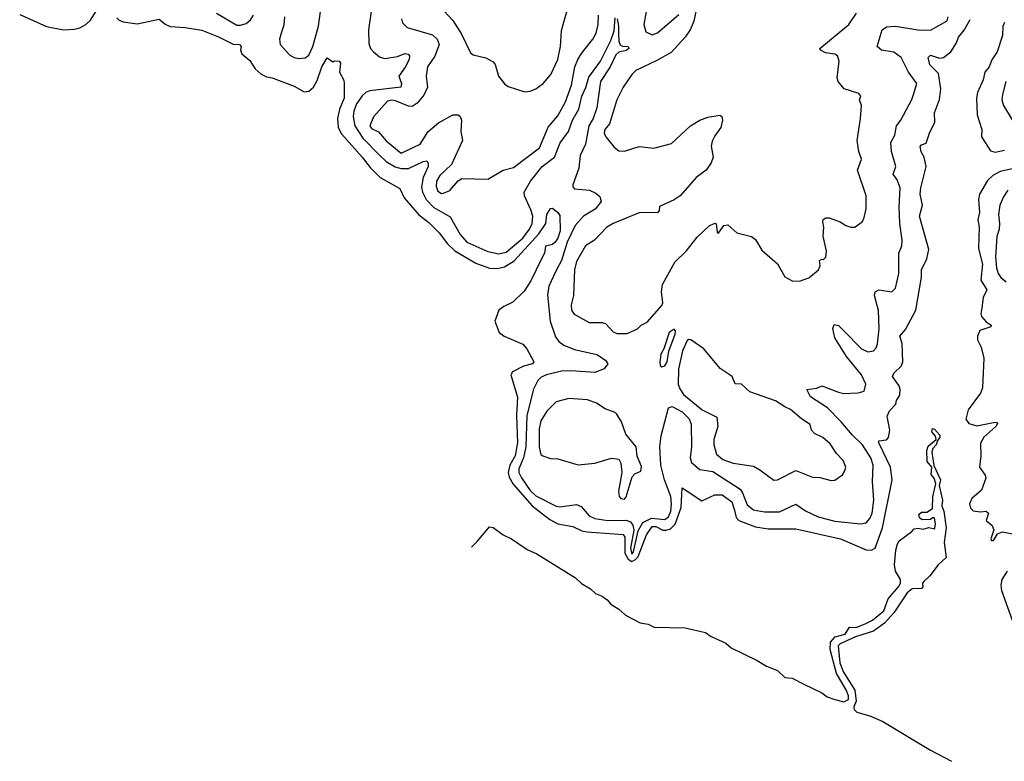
# Model space of a CAD drawing. Extents: x 1552294 to 1694791, y 811929 to 917222.
# Tile 1 of 256: x 1582498 to 1587834, y 811929 to 815950. Entities that reach past the tile are written whole.
import ezdxf

# ---------------------------------------------------------------- set-up
doc = ezdxf.new("R2010")
doc.units = 0

msp = doc.modelspace()

# ---------------------------------------------------------------- linework, layer by layer
at = {"layer": '0CON10XD'}
for points in [[(1582498.3, 815978.3), (1582643.5, 815913.5), (1582735, 815895.2), (1582795, 815899), (1582825, 815907), (1582855.8, 815924.2), (1582882, 815948), (1582935, 816031.8)], [(1584797.6, 815997.6), (1584845.3, 815945.3), (1584891.4, 815875), (1584941.2, 815771.2), (1584955, 815760), (1585023.9, 815743.9), (1585065, 815721.2), (1585075, 815706.7), (1585092.5, 815645), (1585125, 815602), (1585145, 815587.5), (1585235, 815559.2), (1585265, 815562.9), (1585295, 815575.7), (1585335, 815604.3), (1585376.6, 815653.4), (1585415.4, 815735), (1585429.6, 815805), (1585435, 815892.5), (1585475, 816032.5)], [(1585898.5, 816025), (1585881.4, 815925), (1585891.9, 815885), (1585925, 815868.9), (1585955, 815878.9), (1586070.6, 815979.4)], [(1586177.5, 816065), (1586151.7, 815941.7)], [(1583565, 815985.3), (1583675, 815921.2), (1583695, 815920.3), (1583725, 815929.6), (1583749.7, 815950.3), (1583765.9, 815975)], [(1583934.2, 815965), (1583929.5, 815920.5), (1583917.1, 815882.9), (1583906.3, 815845), (1583910, 815815), (1583960.6, 815760.6), (1583985, 815744.8), (1584009.1, 815740.8), (1584045, 815743.4), (1584065, 815758.8), (1584086.6, 815805), (1584117, 815915), (1584129.1, 815995)], [(1584402.8, 815995), (1584388.8, 815895), (1584391.2, 815821.2), (1584400, 815795), (1584415.4, 815775.4), (1584448.9, 815748.9), (1584475, 815740.4), (1584545, 815750.6), (1584585, 815766.9), (1584604.3, 815764.3), (1584610, 815755), (1584609.2, 815735), (1584587.5, 815692.5), (1584552.5, 815645), (1584566.7, 815605), (1584563.1, 815585), (1584394.9, 815565.1), (1584375, 815556.7), (1584355, 815538), (1584324.1, 815495), (1584308.4, 815455), (1584305.2, 815425), (1584314.5, 815375), (1584358.5, 815308.5), (1584447.3, 815215), (1584485, 815182.1), (1584533, 815153), (1584565, 815143.5), (1584605, 815143), (1584685, 815180.9), (1584705, 815184.3), (1584712.7, 815172.7), (1584711.2, 815155), (1584684.9, 815095.1), (1584675.2, 815045), (1584680.8, 815015), (1584701, 814975), (1584741.9, 814931.9), (1584831.5, 814881.5), (1584885, 814785.9), (1584921.4, 814745), (1585035, 814694.4), (1585095, 814681.5), (1585135, 814689.1), (1585224.8, 814765), (1585261.8, 814815), (1585275.5, 814845), (1585278.3, 814885), (1585269, 814919), (1585233.5, 814995), (1585231.6, 815015), (1585266.2, 815075), (1585329.7, 815155), (1585397.3, 815205), (1585428, 815282), (1585472.3, 815345), (1585493.5, 815405), (1585528.3, 815465), (1585543.8, 815535), (1585566.4, 815583.6), (1585582, 815638), (1585645, 815726.2), (1585701.6, 815838.4), (1585720.4, 815889.6), (1585725, 815960)], [(1584566.5, 815955), (1584572.9, 815932.9), (1584598.6, 815908.6), (1584735, 815868.6), (1584760.9, 815845), (1584772.3, 815815), (1584747.5, 815752.5), (1584708.9, 815695), (1584701.2, 815645), (1584707.7, 815585), (1584688.1, 815541.9), (1584652.8, 815497.2), (1584625, 815479.4), (1584605, 815481.1), (1584535, 815510.5), (1584514.2, 815514.2), (1584490.8, 815509.2), (1584415, 815423.3), (1584396.4, 815375), (1584405, 815360), (1584442.6, 815342.6), (1584485, 815292.9), (1584565, 815226.4), (1584669.2, 815275), (1584711.1, 815345), (1584768.7, 815391.3), (1584845, 815434.7), (1584874.6, 815434.6), (1584886.2, 815426.2), (1584892.9, 815405), (1584888.5, 815345), (1584898.2, 815295), (1584839.2, 815165), (1584775, 815105.6), (1584757.3, 815075), (1584755, 815047.5), (1584765, 815020.8), (1584785, 815007.5), (1584795, 815009.2), (1584830, 815025), (1584875, 815076.7), (1584895, 815090), (1585035, 815086.2), (1585118.8, 815135), (1585175, 815149.4), (1585315, 815256.4), (1585361.7, 815368.3), (1585415, 815429.5), (1585455.3, 815505), (1585488.7, 815595), (1585507.4, 815695), (1585522.5, 815735), (1585542.1, 815767.9), (1585604.6, 815845), (1585622, 815878), (1585633.4, 815925), (1585634.8, 815975)], [(1586151.7, 815941.7), (1586131.4, 815895), (1586104.6, 815855), (1586028.3, 815771.7), (1585951.7, 815728.3), (1585836.7, 815675), (1585815, 815653.8), (1585768.9, 815585), (1585733.8, 815516.2), (1585694.6, 815385), (1585670, 815355), (1585666.4, 815335), (1585675.5, 815315), (1585719.5, 815259.5), (1585745, 815238.5), (1585775, 815236.7), (1585855, 815263.5), (1585935, 815254.4), (1586030, 815280), (1586133.8, 815375), (1586185, 815406), (1586228, 815422), (1586293, 815433), (1586302.5, 815425), (1586306.7, 815405), (1586298.8, 815365), (1586265, 815320), (1586251.7, 815291.7), (1586245.7, 815265), (1586255.8, 815205), (1586245.7, 815174.3), (1586218.8, 815135), (1586165, 815094), (1586076.7, 814995), (1586045, 814973.3), (1585965, 814936.7), (1585963.3, 814915), (1585955.8, 814904.2), (1585855, 814902.5), (1585715, 814845.8), (1585680, 814825), (1585612.5, 814755), (1585565, 814724), (1585515, 814639.2), (1585504.1, 814595), (1585500, 814455), (1585486.5, 814405), (1585489.5, 814375), (1585503.7, 814353.7), (1585585, 814308.9), (1585655, 814309.4), (1585672.6, 814302.6), (1585715, 814257.5), (1585735, 814248.1), (1585790.5, 814249.5), (1585845.7, 814274.3), (1585866.1, 814293.9), (1585899.3, 814310.7), (1585978.8, 814401.2), (1585983.3, 814415), (1585976.7, 814475), (1585981.2, 814515), (1586048, 814635), (1586110, 814695), (1586169.1, 814770.9), (1586235, 814832.5), (1586265, 814847.5), (1586273, 814843), (1586277.5, 814797.5), (1586285, 814793.3), (1586315, 814834.2), (1586335, 814837.8), (1586385, 814795.3), (1586465, 814774.3), (1586485, 814758), (1586520.9, 814700.9), (1586605, 814626.2), (1586645, 814556), (1586685, 814533.8), (1586725, 814532), (1586775, 814550.8), (1586828, 814595), (1586836.7, 814615), (1586832.5, 814645), (1586845, 814652.5), (1586855, 814650), (1586867.3, 814662.7), (1586870, 814695), (1586852.9, 814777.1), (1586855.8, 814825), (1586850, 814855), (1586853.1, 814866.9), (1586866.2, 814876.2), (1586885, 814876), (1586945, 814854.2), (1586974.5, 814834.5), (1587002.5, 814825), (1587025, 814826.2), (1587065, 814856.7), (1587075, 814877.5), (1587085.6, 814925), (1587085.4, 814994.6), (1587038.1, 815135), (1587060, 815195), (1587046.5, 815235), (1587036.9, 815295), (1587055.7, 815415), (1587060.8, 815485), (1587048.8, 815515), (1587057.5, 815535), (1587045, 815550), (1586966.2, 815575), (1586934.2, 815615), (1586929.2, 815635), (1586938.5, 815725), (1586930, 815755), (1586915, 815763.3), (1586865, 815770.2), (1586838.6, 815785), (1586834, 815795), (1586991.9, 815925), (1587032.9, 815985)], [(1583025, 815961.2), (1583037.8, 815947.8), (1583058.7, 815938.7), (1583135, 815927.8), (1583255, 815952.5), (1583286.4, 815926.4), (1583313.5, 815913.5), (1583395, 815907.5), (1583485, 815892.9), (1583575, 815858.2), (1583655, 815817.8), (1583690, 815815), (1583698.1, 815805), (1583694.4, 815785), (1583702.9, 815765), (1583745, 815730), (1583775, 815684), (1583806, 815655), (1583835, 815640), (1583865.6, 815635.6), (1583985, 815590), (1584039.7, 815559.7), (1584065, 815563.1), (1584089.6, 815585), (1584109.7, 815620.3), (1584135, 815694.3), (1584165, 815743.3), (1584195, 815722.5), (1584205, 815727.5), (1584230, 815725), (1584236.7, 815715), (1584231.2, 815665), (1584255, 815622.5), (1584257.5, 815605), (1584255.8, 815525), (1584231.1, 815465), (1584220.4, 815415), (1584225, 815366.7), (1584242.2, 815332.2), (1584355, 815205.6), (1584398.1, 815148.1), (1584452.5, 815095), (1584558.6, 815035), (1584581.1, 814985), (1584661.8, 814891.8), (1584715, 814850.8), (1584771.5, 814795), (1584816, 814736), (1584857, 814697), (1584970.3, 814630.3), (1585045, 814602.7), (1585085, 814600.6), (1585125, 814610.7), (1585177.7, 814642.3), (1585311.2, 814788.8), (1585349.6, 814845), (1585355, 814893.8), (1585375, 814926.2), (1585385, 814928.8), (1585415, 814905.6), (1585425, 814888.8), (1585427.6, 814805), (1585414.4, 814765), (1585401, 814745), (1585385, 814732.1), (1585346.9, 814723.1), (1585341.6, 814685), (1585325.7, 814654.3), (1585268.7, 814535), (1585231.7, 814478.3), (1585171.3, 814418.7), (1585121.9, 814395), (1585095.5, 814375), (1585072.9, 814315), (1585096.2, 814255), (1585123.3, 814235), (1585225, 814190.8), (1585246.7, 814165), (1585283.8, 814095), (1585276.7, 814085), (1585227.9, 814072.1), (1585169.7, 814040.3), (1585160.5, 814025), (1585195.7, 813904.3), (1585189.8, 813805), (1585195.4, 813655.4), (1585183.9, 813585), (1585154.4, 813535.6), (1585145.1, 813495), (1585150.2, 813470.2), (1585172.4, 813432.4), (1585275.7, 813315), (1585370.8, 813240.8), (1585415, 813217.5), (1585495, 813203.1), (1585545, 813179.8), (1585573.3, 813173.3), (1585768.8, 813158.8), (1585777.3, 813145), (1585778.4, 813058.4), (1585795.8, 813025), (1585815, 813013.6), (1585835.9, 813024.1), (1585850.1, 813039.9), (1585895, 813157.9), (1585925, 813201.8), (1585945, 813203.3), (1585983.3, 813183.3), (1586002.3, 813182.3), (1586025, 813189.5), (1586050.8, 813215), (1586083.8, 813306.2), (1586088.3, 813411.7), (1586195, 813341.5), (1586265, 813374.3), (1586305, 813374), (1586356.8, 813336.8), (1586371.4, 813291.4), (1586381.6, 813251.6), (1586395.5, 813235.5), (1586485, 813200.7), (1586555, 813190.7), (1586705, 813190.4), (1586946.2, 813135), (1587085, 813076.5), (1587115, 813074.6), (1587135, 813084.5), (1587173.7, 813195), (1587226.2, 813455), (1587217.2, 813525), (1587153.9, 813656.1), (1587155, 813667.1), (1587195, 813672.4), (1587206.1, 813685), (1587213.5, 813725), (1587199.5, 813800.5), (1587211.2, 813828.8), (1587247.1, 813865), (1587250.6, 813885), (1587267.7, 813915), (1587269.7, 813945), (1587264.1, 813965), (1587227.9, 814015), (1587235.3, 814034.7), (1587277.1, 814072.9), (1587284.4, 814095), (1587281.5, 814195), (1587267.9, 814235), (1587299.1, 814270.9), (1587354.6, 814375), (1587386.1, 814553.9), (1587385.8, 814595), (1587415, 814652.9), (1587424.7, 814705), (1587375.1, 814885), (1587390, 814945), (1587378.5, 815005), (1587380.9, 815039.1), (1587411.3, 815155), (1587400.4, 815205), (1587383.9, 815233.9), (1587377.4, 815262.6), (1587385, 815272.5), (1587409.8, 815280.2), (1587428.5, 815335), (1587458, 815395), (1587455.9, 815445), (1587482.6, 815517.4), (1587489.6, 815575), (1587478.2, 815658.2), (1587429.7, 815705), (1587420.8, 815745), (1587435, 815758), (1587482.6, 815742.6), (1587504.6, 815744.6), (1587545, 815776), (1587575.5, 815824.5), (1587586.2, 815855), (1587616.9, 815893.1), (1587649.1, 815950.9)], [(1585735.9, 815955), (1585743.8, 815915), (1585743.6, 815873.6), (1585744.7, 815834.7), (1585753.2, 815813.2), (1585765, 815806.8), (1585795, 815805.9), (1585798.5, 815795), (1585785, 815783.5), (1585745, 815774), (1585729.3, 815760.7), (1585697.4, 815695), (1585645.6, 815615), (1585626.7, 815473.3), (1585606.6, 815415), (1585581.7, 815375), (1585563.8, 815275), (1585535, 815214), (1585529.3, 815145), (1585495.3, 815055), (1585495, 815044.2), (1585505, 815033.5), (1585585.5, 815025.5), (1585620.5, 815010.5), (1585642.4, 814992.4), (1585648.7, 814965), (1585616.4, 814923.6), (1585553.1, 814885), (1585509.3, 814835), (1585464.4, 814745), (1585434.1, 814645), (1585403.4, 814586.6), (1585365.3, 814505), (1585358.9, 814458.9), (1585373.1, 814315), (1585401.7, 814231.7), (1585420, 814205), (1585447.5, 814185), (1585505, 814162.2), (1585625.2, 814135.2), (1585672.9, 814105), (1585685.7, 814085), (1585665, 814056.7), (1585615, 814037.3), (1585486.6, 814046.6), (1585435, 814043.9), (1585353.1, 814025), (1585325, 814012.8), (1585305.4, 813995), (1585282.3, 813947.7), (1585246.7, 813805), (1585242, 813635), (1585228.4, 813575), (1585203, 813515), (1585204.1, 813495), (1585217.3, 813467.3), (1585265, 813398.1), (1585295, 813369.2), (1585405, 813312.8), (1585425, 813309.6), (1585515, 813322.5), (1585540.6, 813310.6), (1585585, 813261.1), (1585616, 813246), (1585685, 813234.8), (1585785, 813236.6), (1585808.4, 813228.4), (1585820.6, 813210.6), (1585826.8, 813183.2), (1585808.4, 813085), (1585815, 813052.2), (1585825.3, 813065), (1585850.7, 813179.3), (1585875.1, 813224.9), (1585921.4, 813248.6), (1585995, 813241), (1586013.9, 813255), (1586026.6, 813285), (1586030.9, 813325), (1586026.7, 813365), (1585993.3, 813455), (1585973.6, 813535), (1585966.6, 813636.6), (1585974.7, 813695), (1586015, 813845.8), (1586035, 813854), (1586089.2, 813825), (1586126.9, 813786.9), (1586137.5, 813757.5), (1586139.8, 813635), (1586132.4, 813575), (1586139.7, 813549.7), (1586185, 813512.5), (1586255, 813501.4), (1586402.5, 813405), (1586415.9, 813385.9), (1586440.8, 813320.8), (1586475, 813292.1), (1586535, 813281.6), (1586615, 813281.8), (1586705, 813322.8), (1586756.7, 813286.7), (1586825, 813255.3), (1586915, 813232.2), (1587055, 813216.5), (1587085, 813223.3), (1587105.6, 813245.6), (1587117.3, 813275), (1587126.4, 813345), (1587120.4, 813445), (1587122.8, 813535), (1587110.3, 813575), (1587065, 813645.3), (1587009.5, 813699.5), (1586950.6, 813770.6), (1586876.5, 813846.5), (1586784.4, 813905), (1586764, 813945), (1586818.1, 813951.9), (1586845, 813965.6), (1586935, 813930), (1586964.5, 813924.5), (1587043, 813927), (1587075, 813936.2), (1587083.3, 813975), (1587060.6, 814025), (1586979.7, 814125), (1586915.3, 814225), (1586904.6, 814275.4), (1586912.1, 814297.9), (1586935, 814292.9), (1586965, 814263.1), (1587060.4, 814165), (1587095, 814149.7), (1587125.5, 814155), (1587139.4, 814170.6), (1587147.4, 814192.6), (1587156.4, 814275), (1587153.2, 814373.2), (1587131.5, 814455), (1587134.5, 814475.5), (1587154.4, 814485.6), (1587225, 814475.7), (1587245.4, 814495), (1587262.7, 814575), (1587263.2, 814685), (1587278.2, 814725), (1587281.5, 814755), (1587268.2, 814845), (1587263.5, 814936.5), (1587269.1, 815039.1), (1587252.9, 815082.9), (1587232.4, 815112.4), (1587246.4, 815155), (1587223.2, 815235), (1587219.5, 815285), (1587241.2, 815325), (1587249.2, 815375), (1587273.1, 815405), (1587332.2, 815517.8), (1587345.8, 815555.8), (1587360, 815605), (1587315.8, 815665.8), (1587275.4, 815745), (1587235, 815774.7), (1587169.2, 815785), (1587145.5, 815805), (1587172.9, 815895), (1587195, 815911.5), (1587245, 815914.6), (1587365, 815895.4), (1587435, 815893.6), (1587525, 815943.8), (1587530, 815965)], [(1587834.5, 815935), (1587826.2, 815915), (1587823.5, 815865), (1587795, 815776.7), (1587767.1, 815732.9), (1587752.7, 815695), (1587728.9, 815665), (1587718.9, 815625), (1587688.2, 815555), (1587683.1, 815525), (1587687.5, 815435), (1587711.8, 815355), (1587710.9, 815315), (1587758.7, 815238.7), (1587785, 815232.8), (1587835, 815243.7)], [(1587841.8, 815615), (1587823.6, 815545), (1587820.5, 815515), (1587828.9, 815485), (1587877.6, 815407.6)], [(1587885, 815142.8), (1587812.1, 815127.9), (1587771.2, 815105), (1587742.4, 815077.6), (1587700.6, 815005), (1587694.7, 814975), (1587700.2, 814905), (1587690.4, 814865), (1587697.6, 814825), (1587695, 814710), (1587716.3, 814625), (1587707.4, 814537.4), (1587739.6, 814485), (1587719.5, 814445), (1587711.5, 814388.5), (1587706.4, 814356.4), (1587711, 814341), (1587735, 814312.6), (1587762.2, 814295), (1587761.1, 814285), (1587700.9, 814265), (1587688.2, 814235), (1587689.1, 814215), (1587708.2, 814175), (1587723.2, 814115), (1587715.3, 813954.7), (1587705, 813925.7), (1587637.9, 813835), (1587625.5, 813785), (1587641.8, 813761.8), (1587685, 813748.4), (1587785, 813768.2), (1587798.8, 813765), (1587788.1, 813745), (1587723.2, 813686.8), (1587704.9, 813655.1), (1587706.3, 813585), (1587698.9, 813525), (1587730.9, 813480.9), (1587734.5, 813465), (1587710.9, 813399.1), (1587657.8, 813355), (1587644.8, 813325), (1587651.4, 813301.4), (1587665, 813288.2), (1587705, 813281.5), (1587735, 813285.8), (1587748.8, 813275), (1587736.2, 813235), (1587767.9, 813207.9), (1587776.7, 813185), (1587761.2, 813135), (1587765, 813127.5), (1587775, 813127.5), (1587797.3, 813162.7), (1587825, 813172.9), (1587905, 813156.9)], [(1587853.5, 815026.5), (1587829.4, 814990.6), (1587810, 814945), (1587802.8, 814895), (1587807.3, 814845), (1587806.6, 814815), (1587793.5, 814775), (1587785.6, 814665), (1587792, 814605), (1587801.6, 814575), (1587815, 814552.8), (1587845, 814529.8)], [(1585977.7, 814067.7), (1585995, 814074.5), (1586007.6, 814095), (1586017, 814153), (1586050, 814245), (1586053, 814263), (1586045, 814272.5), (1586017.5, 814255), (1585988.8, 814165), (1585973, 814137), (1585966.7, 814095), (1585970, 814075), (1585977.7, 814067.7)], [(1586895, 813451.4), (1586915, 813454), (1586956.5, 813483.5), (1586970.7, 813505), (1586975.3, 813525), (1586961, 813561), (1586925, 813598.9), (1586891.1, 813651.1), (1586851.2, 813685), (1586805, 813706.2), (1586790, 813725), (1586782.5, 813755), (1586735, 813785.7), (1586675, 813837.8), (1586645, 813850.6), (1586594.6, 813884.6), (1586455, 813933.1), (1586410, 813975), (1586375, 813976.2), (1586359.2, 814015), (1586295, 814059.2), (1586206.6, 814166.6), (1586135, 814214.4), (1586125, 814216.7), (1586115, 814210.5), (1586089.3, 814155), (1586069, 814055), (1586067.6, 813975), (1586075, 813948.9), (1586095, 813917.5), (1586196, 813836), (1586275.5, 813795.5), (1586281.8, 813745), (1586260.4, 813675), (1586260.6, 813645), (1586275, 813594.4), (1586309.2, 813565), (1586364.4, 813545.6), (1586475, 813528.8), (1586509.7, 813509.7), (1586585, 813452.9), (1586605, 813456), (1586705, 813506), (1586795, 813470.8), (1586835, 813467.8), (1586895, 813451.4)], [(1585775, 813350), (1585785, 813362.9), (1585817.4, 813472.6), (1585831.7, 813488.3), (1585865, 813502.5), (1585867.7, 813527.7), (1585843.9, 813583.9), (1585840, 813635), (1585783.9, 813703.9), (1585759.5, 813769.5), (1585735, 813812.5), (1585725, 813820), (1585670.5, 813840.5), (1585625, 813872), (1585575, 813888.6), (1585475, 813895.8), (1585405, 813878.6), (1585355, 813828.1), (1585322, 813775), (1585312.8, 813732.8), (1585314, 813634), (1585322.4, 813592.4), (1585332.5, 813585), (1585375, 813572), (1585415, 813569.2), (1585525, 813537.5), (1585615, 813545.7), (1585705, 813573.3), (1585745, 813567.5), (1585756.4, 813546.4), (1585762, 813495), (1585743.6, 813393.6), (1585746.7, 813365), (1585756.7, 813355), (1585775, 813350)], [(1584947.2, 813091.4), (1584978.3, 813121.7), (1585045, 813200), (1585065, 813197.1), (1585117.6, 813157.6), (1585164, 813135), (1585248.2, 813078.2), (1585300, 813055), (1585510.5, 812925), (1585543, 812892.9), (1585592, 812865), (1585619, 812839), (1585654.2, 812825), (1585681.9, 812805), (1585702.3, 812782.3), (1585745, 812754.5), (1585781.3, 812721.3), (1585860.7, 812680.7), (1585905, 812673.6), (1585937.4, 812657.4), (1586105, 812653.2), (1586215, 812628.5), (1586245, 812606.4), (1586325, 812569.6), (1586354, 812544), (1586495, 812476.4), (1586545, 812445.4), (1586605, 812421.7), (1586645, 812384.4), (1586685, 812380.2), (1586748.4, 812348.4), (1586845, 812300.4), (1586875, 812279.4), (1586915, 812263.7), (1586965, 812252.5), (1586989.5, 812265), (1586990, 812285), (1586977.3, 812317.3), (1586924, 812405), (1586891, 812535), (1586891.8, 812575), (1586917.5, 812605), (1586972, 812618), (1586995, 812656.7), (1587032, 812655), (1587083.4, 812676.6), (1587119.2, 812695), (1587181.2, 812745), (1587205, 812811.2), (1587261.4, 812875), (1587270.8, 812895), (1587270.8, 812915), (1587245, 812961.2), (1587239.1, 812995), (1587245.7, 813075), (1587255, 813108), (1587265, 813124), (1587333.3, 813175), (1587345, 813190), (1587365, 813193.3), (1587395, 813187.5), (1587425, 813197.5), (1587455, 813190), (1587457.5, 813195), (1587461.2, 813215), (1587455, 813250), (1587445, 813250), (1587435, 813240), (1587388.3, 813238.3), (1587375, 813250), (1587371.7, 813268.3), (1587385, 813280), (1587415, 813280), (1587445, 813300), (1587447.4, 813362.6), (1587462.9, 813435), (1587453.3, 813465), (1587437.5, 813485), (1587441.4, 813525), (1587416.4, 813555), (1587414.5, 813615), (1587422.3, 813637.7), (1587464.3, 813675), (1587461.8, 813691.8), (1587441.8, 813715), (1587445, 813733.8), (1587455, 813730.6), (1587485, 813697.5), (1587485, 813684.3), (1587471.7, 813668.3), (1587465.5, 813645), (1587447.3, 813625), (1587441.8, 813605), (1587452.5, 813532.5), (1587488.5, 813455), (1587482, 813425), (1587499.4, 813345), (1587495.8, 813315), (1587506.9, 813285), (1587518.9, 813195), (1587509.1, 813115), (1587519.4, 813035), (1587475.6, 812994.4), (1587431.1, 812935), (1587398, 812905), (1587390, 812895), (1587391.9, 812875), (1587385, 812867.1), (1587335, 812864.3), (1587306.9, 812843.1), (1587235, 812735.3), (1587185, 812679.3), (1587125, 812635.7), (1587027.5, 812605), (1586944.1, 812565.9), (1586934, 812555), (1586942.5, 812462.5), (1586963.6, 812413.6), (1587024.8, 812315), (1587031, 812255), (1587018.7, 812225), (1587020.6, 812210.6), (1587035, 812196.6), (1587105, 812176.2), (1587175.5, 812145.5), (1587435, 811990.6), (1587548.1, 811929.4)], [(1587849.1, 812960.9), (1587820.2, 812915), (1587814.8, 812885), (1587819.3, 812855), (1587892, 812655)]]:
    msp.add_lwpolyline(points, dxfattribs=at)

doc.saveas('drawing.dxf')
